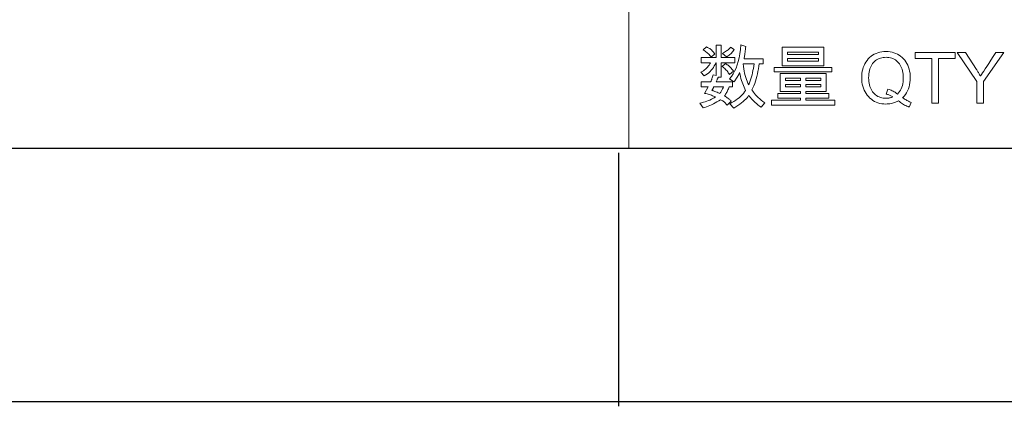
# Model space of a CAD drawing. Header units: millimetres. Extents: x 2984 to 3412, y -1556 to -1253.
# Tile 28 of 53: x 3311 to 3367, y -1556 to -1534. Entities that reach past the tile are written whole.
import ezdxf

# ---------------------------------------------------------------- set-up
doc = ezdxf.new("R2010")
doc.units = ezdxf.units.MM

msp = doc.modelspace()

# ---------------------------------------------------------------- linework, layer by layer
at = {"color": 7, "lineweight": 13}
for p, q in [((3345.227, -1493.888), (3345.227, -1541.408)), ((3184.235, -1541.408), (3397.355, -1541.408)), ((3184.235, -1541.408), (3397.355, -1541.408))]:
    msp.add_line(p, q, dxfattribs=at)
at = {"color": 7, "lineweight": 25}
for p, q in [((2998.518, -1541.408), (3397.355, -1541.408)), ((3411.755, -1555.808), (2984.118, -1555.808))]:
    msp.add_line(p, q, dxfattribs=at)
at = {"color": 7, "lineweight": 25, "ltscale": 0.24999}
msp.add_line((3344.646, -1541.665), (3344.646, -1556.064), dxfattribs=at)
at = {"color": 7, "lineweight": 13}
for points in [[(3351.252, -1536.552), (3350.48, -1536.552), (3350.48, -1537.379), (3350.297, -1537.379), (3350.294, -1537.389), (3350.289, -1537.403), (3350.283, -1537.42), (3350.275, -1537.441), (3350.265, -1537.464), (3350.254, -1537.492), (3350.241, -1537.522), (3350.227, -1537.556), (3350.21, -1537.594), (3350.193, -1537.634), (3351.118, -1537.634), (3351.118, -1537.923), (3350.922, -1537.923), (3350.902, -1537.983), (3350.881, -1538.04), (3350.859, -1538.096), (3350.835, -1538.15), (3350.81, -1538.201), (3350.784, -1538.251), (3350.756, -1538.299), (3350.727, -1538.344), (3350.696, -1538.388), (3350.664, -1538.43), (3350.718, -1538.468), (3350.769, -1538.505), (3350.815, -1538.54), (3350.859, -1538.573), (3350.898, -1538.604), (3350.934, -1538.633), (3350.966, -1538.661), (3350.995, -1538.687), (3351.02, -1538.71), (3351.042, -1538.733), (3350.818, -1538.957), (3350.782, -1538.918), (3350.745, -1538.882), (3350.709, -1538.847), (3350.672, -1538.814), (3350.634, -1538.783), (3350.597, -1538.754), (3350.559, -1538.726), (3350.52, -1538.699), (3350.481, -1538.675), (3350.442, -1538.652), (3350.339, -1538.718), (3350.236, -1538.779), (3350.134, -1538.836), (3350.033, -1538.889), (3349.933, -1538.937), (3349.833, -1538.982), (3349.735, -1539.022), (3349.637, -1539.058), (3349.54, -1539.09), (3349.444, -1539.118), (3349.26, -1538.845), (3349.363, -1538.823), (3349.464, -1538.799), (3349.561, -1538.772), (3349.655, -1538.741), (3349.745, -1538.708), (3349.833, -1538.672), (3349.917, -1538.632), (3349.998, -1538.589), (3350.075, -1538.544), (3350.15, -1538.495), (3350.099, -1538.471), (3350.046, -1538.448), (3349.99, -1538.426), (3349.932, -1538.404), (3349.872, -1538.383), (3349.809, -1538.364), (3349.743, -1538.345), (3349.676, -1538.326), (3349.605, -1538.309), (3349.533, -1538.293), (3349.743, -1537.923), (3349.344, -1537.923), (3349.344, -1537.634), (3349.882, -1537.634), (3349.891, -1537.616), (3349.901, -1537.594), (3349.912, -1537.566), (3349.924, -1537.534), (3349.936, -1537.497), (3349.95, -1537.456), (3349.964, -1537.41), (3349.979, -1537.359), (3349.995, -1537.304), (3350.012, -1537.243), (3350.189, -1537.287), (3350.189, -1536.552), (3350.169, -1536.552), (3350.128, -1536.647), (3350.082, -1536.737), (3350.031, -1536.823), (3349.973, -1536.905), (3349.911, -1536.983), (3349.843, -1537.056), (3349.77, -1537.124), (3349.691, -1537.189), (3349.607, -1537.249), (3349.517, -1537.304), (3349.328, -1537.086), (3349.397, -1537.048), (3349.463, -1537.007), (3349.525, -1536.962), (3349.584, -1536.914), (3349.64, -1536.862), (3349.692, -1536.807), (3349.742, -1536.749), (3349.788, -1536.686), (3349.831, -1536.621), (3349.871, -1536.552), (3349.344, -1536.552), (3349.344, -1536.257), (3350.189, -1536.257), (3350.189, -1535.562), (3350.48, -1535.562), (3350.48, -1536.257), (3351.252, -1536.257)], [(3350.112, -1536.057), (3349.9, -1536.234), (3349.866, -1536.186), (3349.829, -1536.139), (3349.79, -1536.094), (3349.748, -1536.051), (3349.705, -1536.009), (3349.659, -1535.969), (3349.611, -1535.93), (3349.56, -1535.893), (3349.507, -1535.857), (3349.452, -1535.823), (3349.643, -1535.658), (3349.706, -1535.688), (3349.765, -1535.721), (3349.821, -1535.755), (3349.873, -1535.792), (3349.922, -1535.83), (3349.967, -1535.871), (3350.009, -1535.915), (3350.047, -1535.96), (3350.081, -1536.007)], [(3351.218, -1535.803), (3351.181, -1535.857), (3351.142, -1535.908), (3351.102, -1535.956), (3351.06, -1536.002), (3351.015, -1536.046), (3350.97, -1536.087), (3350.922, -1536.125), (3350.873, -1536.161), (3350.821, -1536.195), (3350.768, -1536.226), (3350.55, -1536.031), (3350.61, -1535.996), (3350.666, -1535.961), (3350.719, -1535.925), (3350.769, -1535.888), (3350.817, -1535.852), (3350.861, -1535.814), (3350.902, -1535.777), (3350.94, -1535.739), (3350.974, -1535.701), (3351.006, -1535.662)], [(3352.949, -1538.837), (3352.741, -1539.086), (3352.646, -1539.015), (3352.557, -1538.944), (3352.473, -1538.873), (3352.395, -1538.804), (3352.323, -1538.735), (3352.256, -1538.666), (3352.194, -1538.598), (3352.139, -1538.531), (3352.088, -1538.465), (3352.043, -1538.399), (3351.995, -1538.471), (3351.938, -1538.543), (3351.873, -1538.615), (3351.799, -1538.687), (3351.717, -1538.76), (3351.627, -1538.833), (3351.529, -1538.906), (3351.422, -1538.979), (3351.306, -1539.052), (3351.183, -1539.125), (3350.965, -1538.88), (3351.085, -1538.818), (3351.199, -1538.752), (3351.305, -1538.684), (3351.405, -1538.613), (3351.498, -1538.539), (3351.584, -1538.461), (3351.663, -1538.381), (3351.735, -1538.298), (3351.8, -1538.212), (3351.859, -1538.124), (3351.814, -1538.036), (3351.772, -1537.946), (3351.732, -1537.853), (3351.694, -1537.757), (3351.659, -1537.658), (3351.627, -1537.556), (3351.597, -1537.451), (3351.569, -1537.343), (3351.544, -1537.232), (3351.521, -1537.118), (3351.496, -1537.168), (3351.47, -1537.219), (3351.442, -1537.27), (3351.413, -1537.321), (3351.381, -1537.374), (3351.348, -1537.426), (3351.313, -1537.48), (3351.277, -1537.533), (3351.239, -1537.588), (3351.199, -1537.642), (3350.945, -1537.464), (3351.052, -1537.335), (3351.149, -1537.192), (3351.237, -1537.035), (3351.315, -1536.864), (3351.383, -1536.68), (3351.442, -1536.481), (3351.491, -1536.268), (3351.531, -1536.042), (3351.561, -1535.801), (3351.582, -1535.546), (3351.863, -1535.627), (3351.854, -1535.718), (3351.845, -1535.804), (3351.837, -1535.886), (3351.828, -1535.963), (3351.819, -1536.035), (3351.81, -1536.103), (3351.801, -1536.167), (3351.792, -1536.226), (3351.783, -1536.28), (3351.774, -1536.33), (3352.853, -1536.33), (3352.853, -1536.619), (3352.623, -1536.623), (3352.607, -1536.748), (3352.586, -1536.901), (3352.561, -1537.05), (3352.532, -1537.194), (3352.499, -1537.335), (3352.462, -1537.472), (3352.422, -1537.606), (3352.377, -1537.735), (3352.329, -1537.86), (3352.276, -1537.982), (3352.22, -1538.1), (3352.262, -1538.166), (3352.31, -1538.234), (3352.366, -1538.303), (3352.428, -1538.374), (3352.498, -1538.447), (3352.574, -1538.522), (3352.657, -1538.598), (3352.748, -1538.676), (3352.845, -1538.755)], [(3356.293, -1536.725), (3353.939, -1536.725), (3353.939, -1535.674), (3356.293, -1535.674)], [(3355.986, -1536.08), (3355.986, -1535.951), (3354.244, -1535.951), (3354.244, -1536.08)], [(3361.253, -1538.809), (3361.139, -1539.074), (3361.073, -1539.048), (3361.008, -1539.019), (3360.944, -1538.989), (3360.88, -1538.956), (3360.818, -1538.922), (3360.758, -1538.885), (3360.698, -1538.847), (3360.639, -1538.806), (3360.581, -1538.763), (3360.524, -1538.719), (3360.459, -1538.753), (3360.392, -1538.783), (3360.324, -1538.81), (3360.255, -1538.833), (3360.184, -1538.853), (3360.113, -1538.869), (3360.041, -1538.882), (3359.967, -1538.89), (3359.893, -1538.896), (3359.817, -1538.898), (3359.699, -1538.893), (3359.585, -1538.881), (3359.475, -1538.86), (3359.369, -1538.831), (3359.268, -1538.793), (3359.172, -1538.747), (3359.08, -1538.693), (3358.992, -1538.63), (3358.908, -1538.559), (3358.829, -1538.48), (3358.756, -1538.394), (3358.69, -1538.304), (3358.633, -1538.208), (3358.582, -1538.108), (3358.54, -1538.004), (3358.505, -1537.894), (3358.479, -1537.78), (3358.459, -1537.661), (3358.448, -1537.537), (3358.444, -1537.408), (3358.448, -1537.281), (3358.459, -1537.158), (3358.477, -1537.04), (3358.504, -1536.926), (3358.537, -1536.817), (3358.578, -1536.713), (3358.627, -1536.613), (3358.683, -1536.517), (3358.746, -1536.426), (3358.817, -1536.34), (3358.894, -1536.26), (3358.977, -1536.188), (3359.065, -1536.125), (3359.158, -1536.071), (3359.256, -1536.024), (3359.359, -1535.987), (3359.468, -1535.957), (3359.582, -1535.936), (3359.701, -1535.924), (3359.825, -1535.919), (3359.943, -1535.923), (3360.057, -1535.936), (3360.167, -1535.956), (3360.273, -1535.985), (3360.374, -1536.022), (3360.471, -1536.067), (3360.563, -1536.121), (3360.651, -1536.182), (3360.735, -1536.252), (3360.814, -1536.33), (3360.887, -1536.415), (3360.953, -1536.504), (3361.011, -1536.599), (3361.061, -1536.699), (3361.104, -1536.804), (3361.138, -1536.914), (3361.165, -1537.029), (3361.185, -1537.149), (3361.196, -1537.274), (3361.2, -1537.405), (3361.196, -1537.544), (3361.183, -1537.677), (3361.161, -1537.805), (3361.131, -1537.927), (3361.092, -1538.044), (3361.044, -1538.154), (3360.987, -1538.259), (3360.922, -1538.358), (3360.848, -1538.451), (3360.766, -1538.538), (3360.815, -1538.572), (3360.863, -1538.605), (3360.912, -1538.636), (3360.961, -1538.665), (3361.01, -1538.693), (3361.058, -1538.72), (3361.107, -1538.744), (3361.156, -1538.768), (3361.204, -1538.789)], [(3363.754, -1536.31), (3362.801, -1536.31), (3362.801, -1538.848), (3362.418, -1538.848), (3362.418, -1536.31), (3361.473, -1536.31), (3361.473, -1535.968), (3363.754, -1535.968)], [(3366.502, -1535.968), (3365.355, -1537.629), (3365.355, -1538.848), (3364.972, -1538.848), (3364.972, -1537.629), (3363.862, -1535.968), (3364.326, -1535.968), (3364.958, -1536.937), (3364.978, -1536.967), (3364.998, -1537), (3365.019, -1537.034), (3365.041, -1537.07), (3365.063, -1537.107), (3365.086, -1537.147), (3365.11, -1537.189), (3365.135, -1537.232), (3365.16, -1537.277), (3365.186, -1537.324), (3365.21, -1537.281), (3365.247, -1537.218), (3365.299, -1537.134), (3365.365, -1537.03), (3365.445, -1536.905), (3365.54, -1536.759), (3365.648, -1536.592), (3365.771, -1536.405), (3365.907, -1536.197), (3366.058, -1535.968)], [(3355.986, -1536.464), (3355.986, -1536.314), (3354.244, -1536.314), (3354.244, -1536.464)], [(3360.467, -1538.33), (3360.532, -1538.264), (3360.589, -1538.193), (3360.64, -1538.116), (3360.684, -1538.033), (3360.721, -1537.943), (3360.751, -1537.848), (3360.775, -1537.747), (3360.792, -1537.64), (3360.802, -1537.527), (3360.805, -1537.408), (3360.802, -1537.302), (3360.794, -1537.2), (3360.781, -1537.103), (3360.762, -1537.011), (3360.737, -1536.923), (3360.707, -1536.84), (3360.672, -1536.762), (3360.631, -1536.688), (3360.585, -1536.619), (3360.533, -1536.555), (3360.477, -1536.496), (3360.418, -1536.444), (3360.355, -1536.397), (3360.289, -1536.357), (3360.22, -1536.323), (3360.148, -1536.295), (3360.072, -1536.273), (3359.993, -1536.258), (3359.91, -1536.249), (3359.825, -1536.245), (3359.739, -1536.248), (3359.657, -1536.257), (3359.578, -1536.272), (3359.502, -1536.293), (3359.429, -1536.32), (3359.36, -1536.352), (3359.293, -1536.391), (3359.23, -1536.435), (3359.17, -1536.486), (3359.114, -1536.542), (3359.061, -1536.604), (3359.015, -1536.672), (3358.973, -1536.745), (3358.938, -1536.823), (3358.907, -1536.907), (3358.883, -1536.996), (3358.863, -1537.091), (3358.85, -1537.192), (3358.841, -1537.297), (3358.839, -1537.408), (3358.841, -1537.518), (3358.85, -1537.621), (3358.863, -1537.72), (3358.883, -1537.814), (3358.907, -1537.903), (3358.938, -1537.986), (3358.973, -1538.064), (3359.015, -1538.138), (3359.061, -1538.206), (3359.114, -1538.269), (3359.17, -1538.326), (3359.23, -1538.378), (3359.293, -1538.423), (3359.36, -1538.463), (3359.429, -1538.496), (3359.502, -1538.523), (3359.578, -1538.544), (3359.657, -1538.559), (3359.739, -1538.568), (3359.825, -1538.572), (3359.867, -1538.571), (3359.909, -1538.568), (3359.95, -1538.565), (3359.989, -1538.559), (3360.028, -1538.552), (3360.066, -1538.544), (3360.104, -1538.534), (3360.14, -1538.522), (3360.175, -1538.509), (3360.21, -1538.495), (3360.172, -1538.471), (3360.134, -1538.449), (3360.096, -1538.429), (3360.058, -1538.41), (3360.02, -1538.393), (3359.983, -1538.377), (3359.945, -1538.363), (3359.908, -1538.35), (3359.87, -1538.339), (3359.833, -1538.33), (3359.925, -1538.051), (3359.994, -1538.072), (3360.059, -1538.094), (3360.122, -1538.118), (3360.181, -1538.144), (3360.236, -1538.171), (3360.289, -1538.199), (3360.338, -1538.23), (3360.385, -1538.261), (3360.428, -1538.295)], [(3351.167, -1537.033), (3350.941, -1537.228), (3350.91, -1537.173), (3350.877, -1537.12), (3350.842, -1537.069), (3350.804, -1537.021), (3350.764, -1536.974), (3350.722, -1536.93), (3350.677, -1536.888), (3350.631, -1536.849), (3350.582, -1536.811), (3350.531, -1536.776), (3350.715, -1536.607), (3350.766, -1536.635), (3350.815, -1536.666), (3350.862, -1536.7), (3350.909, -1536.737), (3350.955, -1536.778), (3351, -1536.823), (3351.043, -1536.87), (3351.086, -1536.921), (3351.127, -1536.976)], [(3352.338, -1536.623), (3351.713, -1536.623), (3351.731, -1536.762), (3351.752, -1536.896), (3351.776, -1537.026), (3351.803, -1537.151), (3351.834, -1537.272), (3351.868, -1537.389), (3351.906, -1537.501), (3351.947, -1537.609), (3351.992, -1537.712), (3352.039, -1537.811), (3352.082, -1537.702), (3352.121, -1537.59), (3352.158, -1537.477), (3352.192, -1537.361), (3352.223, -1537.243), (3352.252, -1537.123), (3352.277, -1537.001), (3352.3, -1536.877), (3352.321, -1536.751)], [(3356.758, -1537.078), (3353.479, -1537.078), (3353.479, -1536.817), (3356.758, -1536.817)], [(3356.923, -1538.968), (3353.328, -1538.968), (3353.328, -1538.676), (3354.969, -1538.676), (3354.969, -1538.56), (3353.678, -1538.56), (3353.678, -1538.296), (3354.969, -1538.296), (3354.969, -1538.192), (3353.821, -1538.192), (3353.821, -1537.171), (3356.426, -1537.171), (3356.426, -1538.192), (3355.275, -1538.192), (3355.275, -1538.296), (3356.578, -1538.296), (3356.578, -1538.56), (3355.275, -1538.56), (3355.275, -1538.676), (3356.923, -1538.676)], [(3354.969, -1537.558), (3354.969, -1537.432), (3354.128, -1537.432), (3354.128, -1537.558)], [(3356.12, -1537.558), (3356.12, -1537.432), (3355.275, -1537.432), (3355.275, -1537.558)], [(3350.603, -1537.923), (3350.057, -1537.923), (3350.043, -1537.951), (3350.03, -1537.978), (3350.017, -1538.002), (3350.005, -1538.025), (3349.994, -1538.046), (3349.984, -1538.065), (3349.975, -1538.082), (3349.966, -1538.098), (3349.958, -1538.112), (3349.951, -1538.124), (3349.958, -1538.125), (3349.973, -1538.129), (3349.996, -1538.137), (3350.027, -1538.149), (3350.067, -1538.164), (3350.115, -1538.183), (3350.172, -1538.205), (3350.237, -1538.23), (3350.31, -1538.26), (3350.391, -1538.293), (3350.41, -1538.272), (3350.43, -1538.248), (3350.45, -1538.221), (3350.47, -1538.189), (3350.491, -1538.154), (3350.513, -1538.115), (3350.535, -1538.073), (3350.557, -1538.027), (3350.58, -1537.977)], [(3354.969, -1537.931), (3354.969, -1537.782), (3354.128, -1537.782), (3354.128, -1537.931)], [(3356.12, -1537.931), (3356.12, -1537.782), (3355.275, -1537.782), (3355.275, -1537.931)]]:
    msp.add_lwpolyline(points, close=True, dxfattribs=at)

doc.saveas('drawing.dxf')
